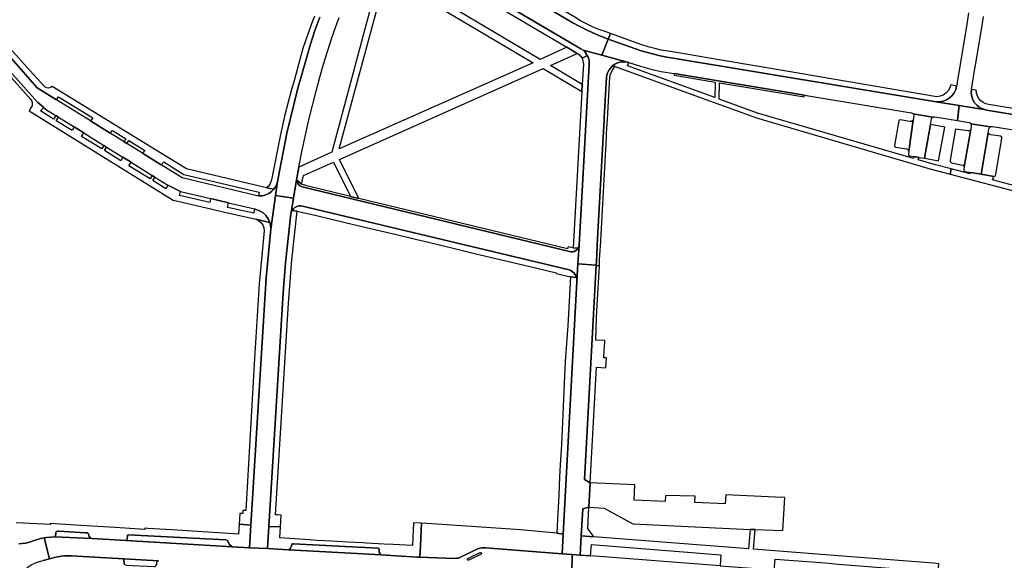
# Model space of a CAD drawing. Header units: metres. Extents: x 127325 to 135234, y 401140 to 409815.
# Tile 105 of 125: x 131222 to 131549, y 407504 to 407684. Entities that reach past the tile are written whole.
import ezdxf

# ---------------------------------------------------------------- set-up
doc = ezdxf.new("R2010")
doc.units = ezdxf.units.M
doc.layers.add('wegvakonderdelen', color=7, linetype='Continuous')

msp = doc.modelspace()

# ---------------------------------------------------------------- linework, layer by layer
at = {"layer": 'wegvakonderdelen'}
for points in [[(131353.55, 407726.82), (131351.02, 407726.41), (131354.94, 407715.32), (131344.84, 407721.36), (131343.79, 407719.6), (131345.37, 407718.66), (131405.7, 407683.09), (131407.82, 407681.94), (131409.97, 407680.86), (131412.16, 407679.84), (131414.37, 407678.88), (131416.61, 407677.99), (131417.46, 407677.69), (131418.19, 407679.52), (131416.44, 407680.16), (131414.32, 407680.91), (131412.25, 407681.76), (131410.22, 407682.73), (131408.25, 407683.79), (131406.33, 407684.96), (131358.23, 407713.36), (131353.55, 407726.82)], [(131345.37, 407718.66), (131342.65, 407712.56), (131344.12, 407712.35), (131357.92, 407704.21), (131360.06, 407702.95), (131408.38, 407674.44), (131409.09, 407673.94), (131415.29, 407672.28), (131417.46, 407677.69), (131416.61, 407677.99), (131414.37, 407678.88), (131412.16, 407679.84), (131409.97, 407680.86), (131407.82, 407681.94), (131405.7, 407683.09), (131345.37, 407718.66)], [(131360.06, 407702.95), (131359.22, 407701.33), (131403.7, 407674.95), (131407.15, 407672.9), (131407.41, 407672.75), (131407.74, 407672.52), (131408.05, 407672.26), (131408.33, 407671.98), (131408.57, 407671.66), (131408.78, 407671.31), (131410.5, 407672.23), (131410.27, 407672.62), (131410.02, 407672.98), (131409.74, 407673.33), (131409.43, 407673.65), (131409.09, 407673.94), (131408.38, 407674.44), (131360.06, 407702.95)], [(131327.96, 407641.15), (131341.49, 407691.17), (131344.84, 407689.03), (131353.26, 407690.74), (131354.25, 407692.47), (131392.55, 407669.83), (131327.96, 407641.15)], [(131478.05, 407666.75), (131455.04, 407670.64), (131439.46, 407673.28), (131437.26, 407673.61), (131435.08, 407674.02), (131432.92, 407674.51), (131430.78, 407675.08), (131428.66, 407675.73), (131427.06, 407676.28), (131418.19, 407679.52), (131417.46, 407677.69), (131428.38, 407673.82), (131430.49, 407673.17), (131432.61, 407672.61), (131434.76, 407672.11), (131436.92, 407671.7), (131439.09, 407671.36), (131526.57, 407656.85), (131527.74, 407656.84), (131528.89, 407657.06), (131529.98, 407657.48), (131530.96, 407658.1), (131531.82, 407658.9), (131532.51, 407659.84), (131533.01, 407660.9), (131533.3, 407662.03), (131531.36, 407662.5), (131531.05, 407661.44), (131530.51, 407660.48), (131529.76, 407659.67), (131528.85, 407659.05), (131527.82, 407658.66), (131526.73, 407658.51), (131481.89, 407666.1), (131478.05, 407666.75)], [(131439.09, 407671.36), (131436.92, 407671.7), (131434.76, 407672.11), (131432.61, 407672.61), (131430.49, 407673.17), (131428.38, 407673.82), (131417.46, 407677.69), (131415.29, 407672.28), (131423.37, 407670.11), (131424.26, 407669.93), (131428.24, 407668.65), (131432.1, 407667.55), (131435.05, 407666.94), (131439.44, 407666.21), (131482.76, 407659.01), (131518.15, 407653.12), (131518.32, 407653.1), (131518.48, 407653.06), (131518.63, 407652.99), (131518.77, 407652.89), (131518.89, 407652.77), (131525.35, 407651.66), (131525.68, 407651.81), (131526.05, 407651.82), (131533.6, 407650.56), (131534.15, 407655.59), (131526.57, 407656.85), (131439.09, 407671.36)], [(131411.16, 407669.25), (131411.16, 407669.87), (131411.09, 407670.48), (131410.96, 407671.09), (131410.76, 407671.67), (131410.5, 407672.23), (131408.78, 407671.31), (131409.2, 407669.38), (131408.82, 407662.59), (131408.69, 407660.21), (131405.77, 407608.26), (131407.45, 407608.14), (131407.54, 407608.31), (131407.62, 407608.49), (131407.68, 407608.67), (131407.73, 407608.86), (131407.76, 407609.05), (131411.16, 407669.25)], [(131416.88, 407664.86), (131417.03, 407665.76), (131417.32, 407666.62), (131417.73, 407667.43), (131418.27, 407668.16), (131418.92, 407668.8), (131419.7, 407669.35), (131420.56, 407669.77), (131421.47, 407670.04), (131422.42, 407670.15), (131423.37, 407670.11), (131415.29, 407672.28), (131409.09, 407673.94), (131409.43, 407673.65), (131409.74, 407673.33), (131410.02, 407672.98), (131410.27, 407672.62), (131410.5, 407672.23), (131410.76, 407671.67), (131410.96, 407671.09), (131411.09, 407670.48), (131411.16, 407669.87), (131411.16, 407669.25), (131407.76, 407609.05), (131407.4, 407602.88), (131413.45, 407602.48), (131413.51, 407603.63), (131413.93, 407611.3), (131415.79, 407645.11), (131415.88, 407646.7), (131416.11, 407650.8), (131416.15, 407651.57), (131416.88, 407664.86)], [(131417.95, 407664.86), (131418.15, 407665.66), (131418.44, 407666.44), (131418.8, 407667.18), (131419.25, 407667.88), (131419.76, 407668.53), (131418.92, 407668.8), (131418.27, 407668.16), (131417.73, 407667.43), (131417.32, 407666.62), (131417.03, 407665.76), (131416.88, 407664.86), (131416.15, 407651.57), (131416.11, 407650.8), (131415.88, 407646.7), (131415.79, 407645.11), (131413.93, 407611.3), (131413.51, 407603.63), (131413.45, 407602.48), (131414.5, 407602.13), (131414.61, 407604.15), (131414.71, 407605.94), (131414.95, 407610.29), (131414.97, 407610.69), (131416.86, 407645.06), (131416.93, 407646.32), (131417.19, 407651.08), (131417.95, 407664.86)], [(131454.35, 407657.72), (131454.46, 407663.15), (131482.67, 407658.46), (131482.76, 407659.01), (131439.44, 407666.21), (131439.35, 407665.67), (131453.05, 407663.39), (131452.92, 407658.24), (131423.89, 407668.81), (131424.26, 407669.93), (131423.37, 407670.11), (131422.42, 407670.15), (131421.47, 407670.04), (131420.56, 407669.77), (131419.7, 407669.35), (131418.92, 407668.8), (131419.76, 407668.53), (131452.35, 407656.72), (131454.57, 407655.91), (131466.75, 407651.5), (131524.86, 407634.43), (131531.12, 407632.78), (131531.52, 407634.51), (131526.32, 407635.86), (131520.56, 407637.55), (131520.81, 407638.3), (131519.18, 407638.59), (131519, 407637.99), (131467.1, 407653.08), (131454.35, 407657.72)], [(131524.66, 407649.26), (131524.99, 407651.08), (131525.12, 407651.41), (131525.35, 407651.66), (131518.89, 407652.77), (131519.07, 407652.44), (131519.1, 407652.06), (131518.9, 407650.69), (131517.41, 407640.36), (131517.27, 407639.37), (131517.27, 407639.23), (131517.32, 407639.1), (131517.4, 407638.98), (131517.52, 407638.9), (131517.65, 407638.85), (131519.18, 407638.59), (131520.81, 407638.3), (131522.62, 407638.07), (131524.66, 407649.26)], [(131518.9, 407650.69), (131518.49, 407650.43), (131518.16, 407650.29), (131517.79, 407650.29), (131514.54, 407650.78), (131514.26, 407650.72), (131514.07, 407650.45), (131512.65, 407642.27), (131512.75, 407641.98), (131513.03, 407641.75), (131516.76, 407641.13), (131517.08, 407640.92), (131517.41, 407640.36), (131518.9, 407650.69)], [(131524.66, 407649.26), (131522.62, 407638.07), (131527.33, 407637.2), (131529.41, 407648.32), (131524.66, 407649.26)], [(131543.85, 407646.48), (131544.08, 407647.8), (131544.13, 407647.98), (131544.21, 407648.14), (131544.32, 407648.29), (131544.45, 407648.42), (131544.6, 407648.52), (131538.09, 407649.46), (131538.21, 407649.15), (131538.21, 407648.81), (131538.01, 407647.65), (131535.84, 407635.21), (131535.67, 407634.24), (131535.67, 407634.09), (131535.71, 407633.94), (131535.8, 407633.81), (131535.93, 407633.72), (131536.08, 407633.66), (131538, 407633.32), (131541.46, 407632.7), (131543.85, 407646.48)], [(131538.01, 407647.65), (131537.62, 407647.19), (131537.14, 407647.1), (131532.97, 407647.76), (131531.18, 407637.37), (131531.18, 407636.98), (131531.37, 407636.68), (131531.62, 407636.53), (131535.36, 407635.73), (131535.58, 407635.6), (131535.84, 407635.21), (131538.01, 407647.65)], [(131543.85, 407646.48), (131541.46, 407632.7), (131545.67, 407631.95), (131546.08, 407632.03), (131546.24, 407632.22), (131546.35, 407632.61), (131548.4, 407644.73), (131548.38, 407645.04), (131548.24, 407645.19), (131547.91, 407645.38), (131544.64, 407645.78), (131544.23, 407645.99), (131543.85, 407646.48)], [(131315.62, 407628.5), (131315.08, 407628.79), (131314.62, 407629.19), (131314.24, 407629.67), (131313.97, 407630.22), (131313.82, 407630.81), (131312.81, 407624.79), (131312, 407619.92), (131312.05, 407620.07), (131312.1, 407620.22), (131312.17, 407620.37), (131312.24, 407620.51), (131312.32, 407620.65), (131312.75, 407621.21), (131313.29, 407621.66), (131313.92, 407621.99), (131314.6, 407622.17), (131315.31, 407622.2), (131404.05, 407601.04), (131404.81, 407600.75), (131405.5, 407600.31), (131406.09, 407599.75), (131406.56, 407599.07), (131406.88, 407598.33), (131406.94, 407598.1), (131406.99, 407597.87), (131407.03, 407597.64), (131407.06, 407597.41), (131407.07, 407597.17), (131407.06, 407597), (131407.4, 407602.88), (131407.76, 407609.05), (131407.73, 407608.86), (131407.68, 407608.67), (131407.62, 407608.49), (131407.54, 407608.31), (131407.45, 407608.14), (131407.11, 407607.67), (131406.66, 407607.3), (131406.14, 407607.04), (131405.58, 407606.91), (131405, 407606.91), (131315.62, 407628.5)], [(131334.52, 407624.65), (131331.72, 407625.32), (131317.26, 407628.81), (131315.47, 407629.45), (131313.82, 407630.81), (131313.97, 407630.22), (131314.24, 407629.67), (131314.62, 407629.19), (131315.08, 407628.79), (131315.62, 407628.5), (131405, 407606.91), (131405.58, 407606.91), (131406.14, 407607.04), (131406.66, 407607.3), (131407.11, 407607.67), (131407.45, 407608.14), (131405.77, 407608.26), (131404.11, 407608.53), (131403.95, 407607.9), (131334.52, 407624.65)], [(131309.36, 407593.22), (131310.14, 407603.18), (131311.91, 407619.57), (131312, 407619.92), (131312.81, 407624.79), (131306.82, 407625.59), (131305.24, 407614.46), (131303.69, 407598.2), (131298.61, 407515.88), (131298.15, 407508.43), (131304.16, 407508.11), (131304.6, 407515.52), (131309.36, 407593.22)], [(131314.04, 407620.45), (131312.32, 407620.65), (131312.24, 407620.51), (131312.17, 407620.37), (131312.1, 407620.22), (131312.05, 407620.07), (131312, 407619.92), (131311.91, 407619.57), (131310.14, 407603.18), (131309.36, 407593.22), (131304.6, 407515.52), (131308.44, 407515.41), (131308.66, 407519.29), (131307.44, 407519.36), (131306.83, 407519.4), (131311.12, 407589.78), (131312.27, 407604.2), (131314.04, 407620.45)], [(131315.31, 407622.2), (131314.6, 407622.17), (131313.92, 407621.99), (131313.29, 407621.66), (131312.75, 407621.21), (131312.32, 407620.65), (131314.04, 407620.45), (131320.92, 407618.85), (131330.03, 407616.66), (131336.95, 407614.99), (131347, 407612.62), (131353.31, 407611.1), (131357.7, 407610.06), (131366.79, 407607.87), (131372.52, 407606.48), (131380.47, 407604.6), (131387.18, 407603), (131393.66, 407601.47), (131400.14, 407599.93), (131400.09, 407599.72), (131404.94, 407598.53), (131406.88, 407598.33), (131406.56, 407599.07), (131406.09, 407599.75), (131405.5, 407600.31), (131404.81, 407600.75), (131404.05, 407601.04), (131315.31, 407622.2)], [(131305.22, 407615.1), (131305.19, 407615.42), (131305.14, 407615.73), (131305.07, 407616.05), (131305, 407616.36), (131304.9, 407616.66), (131300.22, 407617.79), (131301.16, 407617.34), (131301.95, 407616.67), (131302.55, 407615.82), (131302.92, 407614.85), (131303.03, 407613.82), (131301.34, 407596.28), (131299.86, 407571.36), (131296.9, 407520.78), (131295.96, 407520.84), (131295.9, 407519.78), (131294.93, 407519.83), (131294.72, 407516.23), (131298.61, 407515.88), (131303.69, 407598.2), (131305.24, 407614.46), (131305.22, 407615.1)], [(131413.45, 407602.48), (131407.4, 407602.88), (131407.06, 407597), (131402.5, 407512.89), (131402.15, 407506.43), (131405.43, 407506.18), (131408.13, 407505.97), (131408.49, 407512.42), (131408.98, 407521.31), (131411.06, 407521.9), (131411.47, 407530.07), (131409.52, 407531.14), (131413.45, 407602.48)], [(131416.88, 407571.61), (131416, 407571.66), (131416.15, 407574.08), (131416.24, 407575.62), (131416.31, 407576.7), (131416.35, 407577.4), (131413.29, 407577.51), (131413.55, 407584.88), (131413.79, 407589.22), (131414.5, 407602.13), (131413.45, 407602.48), (131409.52, 407531.14), (131411.47, 407530.07), (131413.58, 407568.5), (131416.7, 407568.29), (131416.88, 407571.61)], [(131407.06, 407597), (131407.07, 407597.17), (131407.06, 407597.41), (131407.03, 407597.64), (131406.99, 407597.87), (131406.94, 407598.1), (131406.88, 407598.33), (131404.94, 407598.53), (131404.04, 407582.26), (131403.12, 407570.47), (131401.96, 407542.78), (131401.38, 407534.23), (131401.09, 407529.24), (131401.01, 407525.82), (131400.57, 407517.98), (131400.35, 407513.32), (131402.5, 407512.89), (131407.06, 407597)], [(131476.16, 407525.12), (131472.95, 407525.27), (131456.53, 407525.98), (131456.34, 407523.01), (131446.27, 407523.42), (131446.32, 407525.54), (131436.54, 407525.84), (131436.42, 407523.84), (131426.11, 407524.29), (131426.33, 407529.34), (131411.47, 407530.07), (131411.06, 407521.9), (131416.06, 407521.63), (131425.62, 407516.33), (131464.63, 407514.54), (131466.3, 407514.46), (131475.47, 407514.1), (131476.16, 407525.12)], [(131411.06, 407521.9), (131408.98, 407521.31), (131408.49, 407512.42), (131412.7, 407512.09), (131410.7, 407514.8), (131411.06, 407521.9)], [(131337.02, 407509.93), (131335.91, 407510.04), (131330.79, 407510.31), (131325.7, 407510.57), (131320.4, 407510.85), (131318.22, 407511.01), (131313.23, 407511.34), (131308.23, 407511.66), (131308.44, 407515.41), (131304.6, 407515.52), (131304.16, 407508.11), (131311.18, 407507.73), (131311.53, 407507.96), (131311.84, 407508.33), (131312.02, 407508.72), (131312.35, 407509.7), (131312.7, 407509.74), (131340.79, 407508.3), (131341.19, 407508.12), (131341.26, 407507.8), (131341.29, 407506.93), (131341.86, 407506.01), (131353.96, 407505.29), (131354.76, 407505.26), (131354.98, 407509.03), (131355.32, 407516.55), (131352.7, 407516.73), (131352.35, 407509.12), (131345.99, 407509.47), (131342.9, 407509.64), (131337.02, 407509.93)], [(131402.5, 407512.89), (131400.35, 407513.32), (131388.32, 407514.33), (131363.81, 407516.08), (131355.32, 407516.55), (131354.98, 407509.03), (131354.76, 407505.26), (131366.35, 407504.85), (131367.15, 407504.92), (131367.61, 407505), (131368.53, 407505.37), (131373.55, 407507.83), (131374.14, 407508.06), (131374.74, 407508.24), (131375.36, 407508.35), (131375.98, 407508.4), (131376.61, 407508.39), (131402.15, 407506.43), (131402.5, 407512.89)], [(131233.39, 407512.03), (131245.75, 407511.47), (131245.33, 407511.62), (131244.86, 407512.18), (131244.64, 407513.05), (131244.24, 407513.36), (131243.66, 407513.37), (131234.71, 407513.97), (131234.26, 407513.96), (131233.92, 407513.75), (131233.7, 407513.46), (131233.64, 407512.26), (131233.39, 407512.03)], [(131257.12, 407510.8), (131285.03, 407509.15), (131292.35, 407508.75), (131291.56, 407509.5), (131291.02, 407510.29), (131290.81, 407510.86), (131290.25, 407511.04), (131257.86, 407512.7), (131257.58, 407512.56), (131257.43, 407511.14), (131257.31, 407510.91), (131257.12, 407510.8)], [(131495.41, 407505.61), (131465.75, 407507.95), (131466.3, 407514.46), (131464.63, 407514.54), (131464.12, 407508.02), (131412.7, 407512.09), (131408.49, 407512.42), (131408.13, 407505.97), (131411.52, 407505.71), (131411.84, 407509.45), (131454.93, 407506.06), (131454.66, 407502.41), (131472.69, 407501.03), (131473, 407504.63), (131489.7, 407503.34), (131493.95, 407502.95), (131525.17, 407500.51), (131527.16, 407500.36), (131527.38, 407503.09), (131525.64, 407503.23), (131495.41, 407505.61)], [(131311.18, 407507.73), (131333.9, 407506.49), (131341.86, 407506.01), (131341.29, 407506.93), (131341.26, 407507.8), (131341.19, 407508.12), (131340.79, 407508.3), (131312.7, 407509.74), (131312.35, 407509.7), (131312.02, 407508.72), (131311.84, 407508.33), (131311.53, 407507.96), (131311.18, 407507.73)], [(131374.89, 407506.79), (131375.07, 407506.82), (131375.24, 407506.73), (131375.32, 407506.56), (131375.29, 407506.37), (131375.15, 407506.24), (131371.07, 407504.32), (131370.88, 407504.29), (131370.71, 407504.39), (131370.63, 407504.57), (131370.68, 407504.76), (131370.82, 407504.88), (131374.89, 407506.79)], [(131267.94, 407504.1), (131256.34, 407504.74), (131256.46, 407503.06), (131256.71, 407502.83), (131257.12, 407502.57), (131266.3, 407502.15), (131266.78, 407502.22), (131267.02, 407502.35), (131267.29, 407502.83), (131267.32, 407503.61), (131267.43, 407503.91), (131267.68, 407504.06), (131267.94, 407504.1)]]:
    msp.add_lwpolyline(points, close=True, dxfattribs=at)
for points in [[(131339.47, 407692.35), (131325.51, 407640.1), (131314.6, 407635.08), (131313.82, 407630.81), (131315.47, 407629.45), (131316.08, 407632.29), (131326.04, 407636.77), (131331.72, 407625.32), (131334.52, 407624.65), (131328.08, 407637.65), (131395.85, 407667.88), (131408.69, 407660.21), (131408.69, 407660.21), (131408.82, 407662.59), (131398.26, 407668.9), (131407.15, 407672.9), (131403.7, 407674.95), (131394.87, 407670.93), (131355.35, 407694.45)], [(131319.75, 407685.31), (131319.13, 407683.7), (131317.7, 407679.63), (131315.94, 407674.58), (131314.47, 407669.19), (131313.1, 407664.21), (131312.18, 407660.87), (131309.92, 407652.44), (131308.48, 407645.9), (131305.49, 407630.81), (131305.3, 407630.2), (131305.04, 407629.62), (131304.71, 407629.08), (131304.32, 407628.58), (131303.86, 407628.14), (131306.28, 407627.71), (131306.62, 407628.18), (131306.9, 407628.67), (131307.14, 407629.19), (131307.33, 407629.73), (131307.47, 407630.28), (131307.55, 407630.9), (131310.63, 407646.34), (131311.77, 407651.37), (131312.98, 407656.39), (131314.27, 407661.4), (131315.64, 407666.38), (131317.08, 407671.34), (131318.4, 407675.94), (131319.87, 407680.5), (131321.5, 407685)], [(131537.32, 407686.42), (131536.58, 407681.88), (131533.3, 407662.03), (131533.01, 407660.9), (131532.51, 407659.84), (131531.82, 407658.9), (131530.96, 407658.1), (131529.98, 407657.48), (131528.89, 407657.06), (131527.74, 407656.84), (131526.57, 407656.85), (131534.15, 407655.59), (131543.08, 407654.11), (131541.98, 407654.43), (131540.96, 407654.95), (131540.06, 407655.66), (131539.31, 407656.52), (131538.73, 407657.52), (131538.35, 407658.6), (131538.19, 407659.73), (131538.24, 407660.88), (131538.24, 407660.88), (131539.29, 407667.24), (131539.48, 407668.35), (131541.76, 407682.16), (131542.26, 407685.17)], [(131321.5, 407685), (131319.87, 407680.5), (131318.4, 407675.94), (131317.08, 407671.34), (131315.64, 407666.38), (131314.27, 407661.4), (131312.98, 407656.39), (131311.77, 407651.37), (131310.63, 407646.34), (131307.55, 407630.9), (131307.47, 407630.28), (131306.82, 407625.59), (131312.81, 407624.79), (131313.82, 407630.81), (131314.6, 407635.08), (131315.63, 407640.73), (131317.84, 407650.79), (131320.39, 407660.78), (131321.53, 407665.06), (131322.76, 407669.31), (131324.07, 407673.53), (131325.45, 407677.73), (131326.92, 407681.9), (131328, 407684.82)], [(131211.05, 407675.25), (131227.61, 407656.72), (131229.71, 407654.95), (131230.66, 407654.15), (131233.75, 407652.23), (131234.65, 407651.67), (131239.87, 407648.43), (131243.06, 407646.45), (131249.73, 407642.31), (131250.63, 407641.75), (131256.09, 407638.37), (131258.77, 407636.7), (131265.83, 407632.32), (131266.73, 407631.76), (131270.99, 407629.11), (131271.66, 407628.7), (131275.18, 407626.99), (131285.15, 407624.61), (131291.17, 407623.18), (131299.79, 407621.15), (131300.31, 407621.02), (131301.54, 407620.55), (131302.66, 407619.85), (131303.61, 407618.94), (131304.37, 407617.87), (131304.9, 407616.66), (131305, 407616.36), (131305.07, 407616.05), (131305.14, 407615.73), (131305.19, 407615.42), (131305.22, 407615.1), (131305.24, 407614.46), (131306.82, 407625.59), (131307.47, 407630.28), (131307.33, 407629.73), (131307.14, 407629.19), (131306.9, 407628.67), (131306.62, 407628.18), (131306.28, 407627.71), (131305.51, 407626.91), (131304.6, 407626.27), (131303.59, 407625.81), (131302.51, 407625.54), (131301.4, 407625.49), (131301.17, 407625.5), (131300.69, 407625.56), (131275.8, 407631.48), (131268.83, 407635.82), (131262.6, 407639.69), (131262.6, 407639.69), (131257.37, 407642.95), (131256.47, 407643.51), (131251.86, 407646.38), (131245.28, 407650.47), (131234, 407657.48), (131227.59, 407661.47), (131213.45, 407677.38)], [(131213.45, 407677.38), (131227.59, 407661.47), (131234, 407657.48), (131234.63, 407658.46), (131246.05, 407651.45), (131245.28, 407650.47), (131251.86, 407646.38), (131252.58, 407647.28), (131257.08, 407644.5), (131256.47, 407643.51), (131257.37, 407642.95), (131257.99, 407643.94), (131263.37, 407640.62), (131262.6, 407639.69), (131268.83, 407635.82), (131269.65, 407636.87), (131276.34, 407632.59), (131301.33, 407626.69), (131301.17, 407625.5), (131301.4, 407625.49), (131302.51, 407625.54), (131303.59, 407625.81), (131304.6, 407626.27), (131305.51, 407626.91), (131306.28, 407627.71), (131303.86, 407628.14), (131277.2, 407634.51), (131232.55, 407661.9), (131232.55, 407661.9), (131232.02, 407661.55), (131231.42, 407661.39), (131230.79, 407661.44), (131230.21, 407661.68), (131229.73, 407662.09), (131225.26, 407667.11), (131218.41, 407674.7)], [(131219.05, 407664.74), (131225.42, 407657.53), (131225.76, 407657.03), (131225.93, 407656.45), (131225.92, 407655.84), (131225.74, 407655.27), (131225.39, 407654.77), (131224.85, 407653.8), (131272.82, 407624.12), (131274.3, 407623.77), (131285.78, 407621.09), (131289.85, 407620.14), (131299.38, 407617.98), (131300.22, 407617.79), (131304.9, 407616.66), (131304.37, 407617.87), (131303.61, 407618.94), (131302.66, 407619.85), (131301.54, 407620.55), (131300.31, 407621.02), (131299.79, 407621.15), (131299.58, 407619.7), (131290.87, 407621.65), (131291.17, 407623.18), (131285.15, 407624.61), (131285.01, 407623.33), (131274.9, 407625.6), (131275.18, 407626.99), (131271.66, 407628.7), (131270.99, 407629.11), (131270.32, 407627.88), (131265.99, 407630.57), (131266.73, 407631.76), (131265.83, 407632.32), (131265.09, 407631.13), (131258.04, 407635.51), (131258.77, 407636.7), (131258.77, 407636.7), (131256.09, 407638.37), (131255.35, 407637.18), (131249.9, 407640.57), (131250.63, 407641.75), (131249.73, 407642.31), (131249, 407641.13), (131242.33, 407645.27), (131243.06, 407646.45), (131239.87, 407648.43), (131239.14, 407647.26), (131233.92, 407650.5), (131234.65, 407651.67), (131233.75, 407652.23), (131233.02, 407651.06), (131228.7, 407653.76), (131229.71, 407654.95), (131227.61, 407656.72), (131211.05, 407675.25)], [(131556.7, 407653.85), (131544.03, 407655.95), (131543.07, 407656.16), (131542.18, 407656.57), (131541.4, 407657.15), (131540.75, 407657.88), (131540.26, 407658.73), (131539.97, 407659.67), (131539.87, 407660.64), (131538.24, 407660.88), (131538.19, 407659.73), (131538.35, 407658.6), (131538.73, 407657.52), (131539.31, 407656.52), (131540.06, 407655.66), (131540.96, 407654.95), (131541.98, 407654.43), (131543.08, 407654.11), (131543.37, 407654.06), (131639.53, 407638.09)], [(131639.53, 407638.09), (131543.37, 407654.06), (131543.37, 407654.06), (131543.08, 407654.11), (131534.15, 407655.59), (131533.6, 407650.56), (131537.42, 407649.91), (131537.58, 407649.87), (131537.73, 407649.8), (131537.87, 407649.71), (131537.99, 407649.6), (131538.09, 407649.46), (131544.6, 407648.52), (131544.91, 407648.62), (131545.24, 407648.62), (131556.44, 407646.78)], [(131556.35, 407627.86), (131545.25, 407630.8), (131545.67, 407631.95), (131541.46, 407632.7), (131538, 407633.32), (131537.84, 407632.87), (131531.52, 407634.51), (131531.12, 407632.78), (131555.72, 407626.31)], [(131221.42, 407509.74), (131222.61, 407509.8), (131223.79, 407509.96), (131224.95, 407510.23), (131226.52, 407510.82), (131228.68, 407511.5), (131229.87, 407511.71), (131230.62, 407511.77), (131233.39, 407512.03), (131233.64, 407512.26), (131233.7, 407513.46), (131233.92, 407513.75), (131234.26, 407513.96), (131234.71, 407513.97), (131243.66, 407513.37), (131244.24, 407513.36), (131244.64, 407513.05), (131244.86, 407512.18), (131245.33, 407511.62), (131245.75, 407511.47), (131245.75, 407511.47), (131257.12, 407510.8), (131257.31, 407510.91), (131257.43, 407511.14), (131257.58, 407512.56), (131257.86, 407512.7), (131290.25, 407511.04), (131290.81, 407510.86), (131291.02, 407510.29), (131291.56, 407509.5), (131292.35, 407508.75), (131298.15, 407508.43), (131298.61, 407515.88), (131294.72, 407516.23), (131294.53, 407512.97), (131289.49, 407513.28), (131284.46, 407513.58), (131282.52, 407513.72), (131277.42, 407514.04), (131272.31, 407514.37), (131270.35, 407514.49), (131264.35, 407514.87), (131263.4, 407514.96), (131263.37, 407514.52), (131258.36, 407514.81), (131253.34, 407515.1), (131242.03, 407515.84), (131236.97, 407516.16), (131231.91, 407516.48), (131231.93, 407516.1), (131220.53, 407516.75)], [(131221.53, 407498.68), (131221.78, 407499.1), (131222.04, 407499.5), (131222.33, 407499.9), (131222.63, 407500.28), (131222.95, 407500.64), (131223.73, 407501.42), (131224.59, 407502.1), (131225.52, 407502.69), (131226.5, 407503.19), (131227.54, 407503.58), (131229.56, 407504.22), (131231.67, 407504.75), (131229.87, 407511.71), (131229.87, 407511.71), (131228.68, 407511.5), (131226.52, 407510.82), (131224.95, 407510.23), (131223.79, 407509.96), (131222.61, 407509.8), (131221.42, 407509.74)], [(131405.32, 407500.18), (131405.43, 407506.18), (131402.15, 407506.43), (131376.61, 407508.39), (131375.98, 407508.4), (131375.36, 407508.35), (131374.74, 407508.24), (131374.14, 407508.06), (131373.55, 407507.83), (131368.53, 407505.37), (131367.61, 407505), (131367.15, 407504.92), (131366.35, 407504.85), (131354.76, 407505.26), (131353.96, 407505.29), (131341.86, 407506.01), (131333.9, 407506.49), (131311.18, 407507.73), (131311.18, 407507.73), (131304.16, 407508.11), (131298.15, 407508.43), (131292.35, 407508.75), (131285.03, 407509.15), (131257.12, 407510.8), (131245.75, 407511.47), (131233.39, 407512.03), (131230.62, 407511.77), (131229.87, 407511.71), (131231.67, 407504.75), (131232.43, 407504.94), (131233.24, 407505.14), (131234.37, 407505.39), (131235.51, 407505.57), (131236.66, 407505.68), (131237.81, 407505.72), (131238.96, 407505.69), (131256.34, 407504.74), (131267.94, 407504.1)], [(131256.46, 407503.06), (131256.34, 407504.74), (131238.96, 407505.69), (131237.81, 407505.72), (131236.66, 407505.68), (131235.51, 407505.57), (131234.37, 407505.39), (131233.24, 407505.14), (131232.43, 407504.94), (131231.67, 407504.75), (131229.56, 407504.22)], [(131454.66, 407502.41), (131411.52, 407505.71), (131408.13, 407505.97), (131405.43, 407506.18), (131405.32, 407500.18)]]:
    msp.add_lwpolyline(points, dxfattribs=at)

doc.saveas('drawing.dxf')
